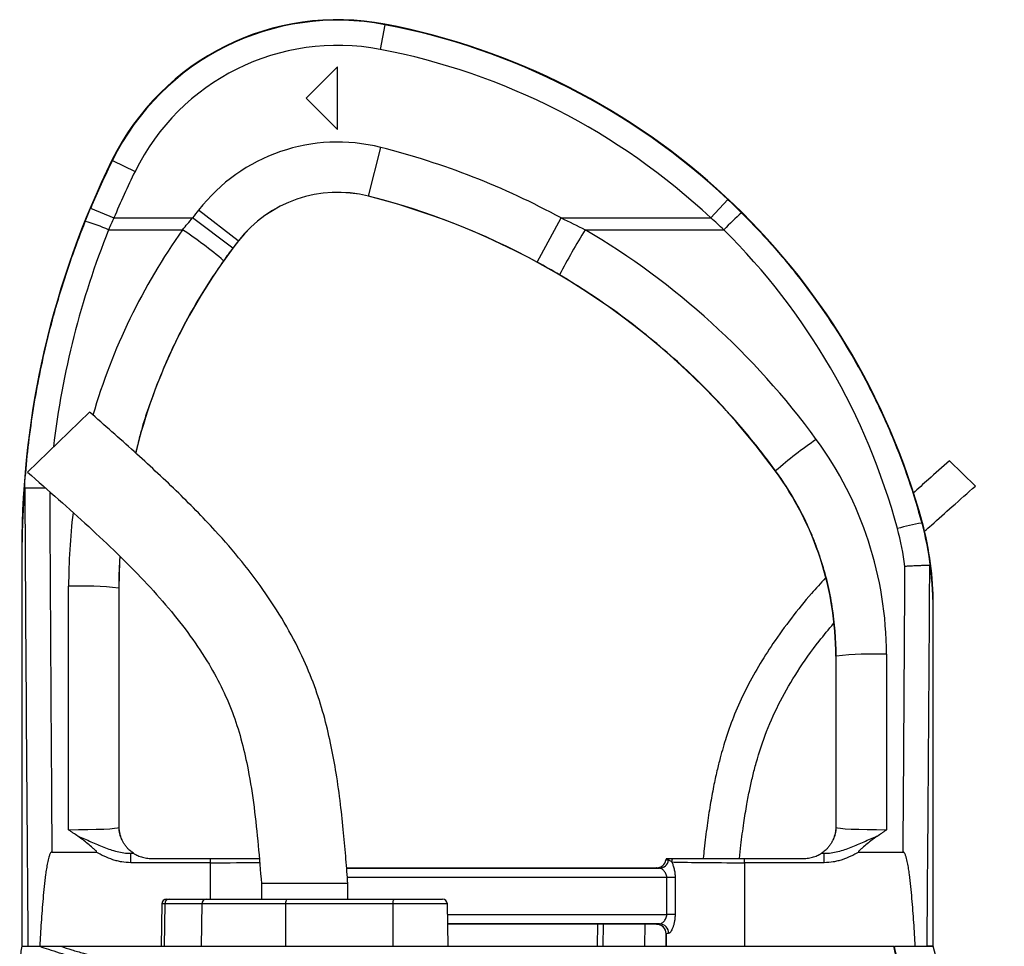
# Model space of a CAD drawing. Header units: millimetres. Extents: x 12 to 1902, y 13 to 2073.
# Tile 17 of 17: x 1296 to 1610, y 1778 to 2073. Entities that reach past the tile are written whole.
import ezdxf

# ---------------------------------------------------------------- set-up
doc = ezdxf.new("R2010")
doc.units = ezdxf.units.MM

msp = doc.modelspace()

# ---------------------------------------------------------------- linework, layer by layer
at = {"color": 7, "linetype": 'Continuous', "lineweight": 25}
for p, q in [((1412.52, 2071), (1411.01, 2063.14)), ((1412.52, 2071), (1412.55, 2071.16)), ((1397.49, 2057.59), (1387.49, 2047.59)), ((1397.49, 2037.59), (1397.49, 2057.59)), ((1387.49, 2047.59), (1397.49, 2037.59)), ((1407.29, 2016.4), (1411.21, 2031.91)), ((1325.84, 2027.8), (1325.69, 2027.87)), ((1325.84, 2027.8), (1333.02, 2024.27)), ((1407.29, 2016.4), (1407.29, 2016.37)), ((1521.67, 2015.3), (1516.2, 2009.47)), ((1318.91, 2012.56), (1326.29, 2009.47)), ((1365.89, 2002.17), (1353.27, 2011.99)), ((1326.29, 2009.47), (1351.33, 2009.47)), ((1364.12, 1999.85), (1351.33, 2009.47)), ((1460.93, 1995.42), (1468.58, 2009.47)), ((1468.58, 2009.47), (1516.2, 2009.47)), ((1324.63, 2005.72), (1348.15, 2005.72)), ((1476.24, 2005.72), (1520.38, 2005.72)), ((1365.89, 2002.17), (1365.92, 2002.15)), ((1318.56, 1947.68), (1298.81, 1928.54)), ((1600.43, 1924.1), (1592.17, 1932.11)), ((1536.85, 1928.95), (1536.79, 1928.9)), ((1583.31, 1912.35), (1583.54, 1912.41)), ((1297.05, 1904.39), (1296.99, 1904.39)), ((1296.99, 1904.39), (1296.99, 1777.59)), ((1297.05, 1904.39), (1297.05, 1777.59)), ((1311.84, 1814.72), (1311.89, 1892.23)), ((1327.88, 1891.63), (1327.83, 1815.43)), ((1327.88, 1891.63), (1327.99, 1891.63)), ((1327.99, 1815.59), (1327.99, 1891.63)), ((1586.93, 1777.59), (1586.93, 1886.36)), ((1586.93, 1886.36), (1586.99, 1886.36)), ((1586.99, 1777.59), (1586.99, 1886.36)), ((1572.11, 1870.58), (1572.15, 1814.72)), ((1556.11, 1869.98), (1555.99, 1869.98)), ((1555.99, 1869.98), (1555.99, 1815.59)), ((1556.15, 1815.43), (1556.11, 1869.98)), ((1327.83, 1815.43), (1327.99, 1815.59)), ((1555.99, 1815.59), (1556.15, 1815.43)), ((1306.58, 1807.59), (1320.68, 1807.59)), ((1563.3, 1807.59), (1577.4, 1807.59)), ((1331.69, 1804.21), (1331.69, 1807.21)), ((1331.69, 1807.21), (1332.54, 1807.21)), ((1337.99, 1805.59), (1356.99, 1805.59)), ((1356.99, 1804.21), (1356.99, 1805.59)), ((1501.96, 1805.08), (1501.95, 1805.09)), ((1526.99, 1804.21), (1526.99, 1805.59)), ((1526.99, 1805.59), (1545.99, 1805.59)), ((1551.44, 1807.21), (1552.29, 1807.21)), ((1552.29, 1804.21), (1552.29, 1807.21)), ((1356.99, 1804.21), (1331.69, 1804.21)), ((1400.35, 1802.59), (1498.99, 1802.59)), ((1400.36, 1802.47), (1499.91, 1802.47)), ((1499, 1802.58), (1498.99, 1802.59)), ((1526.99, 1804.21), (1526.99, 1777.59)), ((1552.29, 1804.21), (1526.99, 1804.21)), ((1504.85, 1799.47), (1502.19, 1799.47)), ((1502.19, 1787.71), (1502.19, 1799.47)), ((1504.85, 1799.47), (1504.85, 1787.71)), ((1373.24, 1797.59), (1373.24, 1792.59)), ((1386.99, 1797.59), (1373.24, 1797.59)), ((1400.74, 1797.59), (1386.99, 1797.59)), ((1400.74, 1792.59), (1400.74, 1797.59)), ((1343.08, 1792.59), (1343.88, 1792.59)), ((1343.88, 1792.59), (1355.73, 1792.59)), ((1355.73, 1792.59), (1381.21, 1792.59)), ((1381.21, 1792.59), (1415.33, 1792.59)), ((1415.33, 1792.59), (1430.9, 1792.59)), ((1341.58, 1791.12), (1341.35, 1777.59)), ((1342.48, 1791.12), (1342.25, 1777.59)), ((1354.32, 1791.12), (1342.48, 1791.12)), ((1354.32, 1791.12), (1354.1, 1777.59)), ((1380.95, 1791.12), (1354.32, 1791.12)), ((1380.95, 1791.12), (1380.91, 1777.59)), ((1415.07, 1791.12), (1380.95, 1791.12)), ((1415.07, 1791.12), (1415.03, 1777.59)), ((1432.63, 1777.59), (1432.4, 1791.12)), ((1504.85, 1787.71), (1502.19, 1787.71)), ((1499.91, 1784.71), (1432.51, 1784.71)), ((1498.99, 1784.59), (1432.51, 1784.59)), ((1480.13, 1784.59), (1480.01, 1777.59)), ((1498.99, 1784.59), (1499, 1784.6)), ((1502, 1781.6), (1501.99, 1781.59)), ((1501.99, 1781.59), (1501.99, 1777.59)), ((1502, 1777.59), (1502, 1781.6)), ((1431.06, 1777.59), (1465.2, 1777.59)), ((1574.7, 1777.59), (1578.02, 1777.59)), ((1586.93, 1777.59), (1585.03, 1777.59))]:
    msp.add_line(p, q, dxfattribs=at)
at = {"color": 8, "linetype": 'Continuous', "lineweight": 25}
for p, q in [((1356.99, 1792.59), (1356.99, 1804.21)), ((1502.19, 1799.47), (1400.59, 1799.47)), ((1342.48, 1791.12), (1341.58, 1791.12)), ((1432.4, 1791.12), (1415.07, 1791.12)), ((1432.46, 1787.71), (1502.19, 1787.71)), ((1481.93, 1784.59), (1481.83, 1777.59)), ((1495.25, 1784.59), (1495.14, 1777.59))]:
    msp.add_line(p, q, dxfattribs=at)
at = {"color": 7, "linetype": 'Continuous', "lineweight": 25, "flags": 128}
msp.add_lwpolyline([(1327.99, 1891.63), (1328.19, 1900.13), (1328.26, 1901.54)], dxfattribs=at)
at = {"color": 7, "linetype": 'Continuous', "lineweight": 25}
for centre, radius, start, end in [((1397.49, 1992.59), 80, 79.1487, 153.8314), ((1397.49, 1992.59), 79.83, 79.1487, 153.8314), ((1371.13, 1855.1), 219.83, 46.7808, 79.1487), ((1371.13, 1855.1), 220, 15.1004, 79.1487), ((1397.49, 1992.59), 71.83, 79.1487, 153.8314), ((1371.13, 1855.1), 211.83, 46.7808, 79.1487), ((1397.49, 1977.59), 56.03, 75.8226, 142.1188), ((1350.95, 1793.38), 246.03, 61.4382, 75.8226), ((1576.99, 1904.39), 280, 153.8314, 180), ((1576.99, 1904.39), 279.83, 153.8314, 157.26), ((1576.99, 1904.39), 271.83, 153.8314, 157.26), ((1397.49, 1977.59), 40.03, 75.8226, 142.1188), ((1397.49, 1977.59), 40, 75.8226, 142.1188), ((1350.95, 1793.38), 230.03, 61.4382, 75.8226), ((1350.95, 1793.38), 230, 36.1022, 75.8226), ((1507.99, 1891.63), 196.03, 142.1188, 143.0494), ((1300.99, 1951.68), 58.98, 66.3664, 74.0389), ((1575.76, 1953.32), 76.24, 130.7234, 136.5796), ((1270.12, 1888.94), 140.46, 49.5731, 56.2473), ((1669.86, 1886.44), 227.41, 148.3653, 152.5275), ((1507.99, 1891.63), 180, 142.1188, 166.196), ((1507.99, 1891.63), 180.03, 142.1188, 143.0494), ((1630.08, 1822.1), 141.8, 124.4926, 131.1059), ((1455.99, 1869.98), 100, 0, 36.1022), ((1592.26, 1856), 57.05, 99.0246, 106.9906), ((1486.99, 1886.36), 100, 0, 15.1004), ((1315.72, 1780.7), 111.59, 83.7403, 91.9669), ((1568.28, 1759.05), 111.59, 88.0331, 96.2597), ((1335.83, 1815.44), 8, 180.0185, 209.2367), ((1548.15, 1815.44), 8, 330.7633, 359.9815), ((1337.99, 1815.59), 10, 236.7459, 236.9813), ((1499, 1805.58), 3, 270.0208, 350.3981), ((1499.86, 1805.42), 2.95, 271.0661, 351.5048), ((1504.91, 1804.58), 3, 160.3706, 170.3989), ((1505.82, 1804.48), 3.09, 158.9618, 170.7197), ((1506.97, 1804.43), 3.21, 158.8088, 179.6879), ((1545.99, 1815.59), 10, 303.0187, 303.2541), ((1343.08, 1791.09), 1.5, 90, 179), ((1343.93, 1791.14), 1.46, 91.7955, 180.7675), ((1355.78, 1791.14), 1.46, 91.7955, 180.7675), ((1383.26, 1791.47), 2.33, 151.2671, 188.6909), ((1417.37, 1791.47), 2.33, 151.2671, 188.6909), ((1430.9, 1791.09), 1.5, 1, 90), ((1499, 1781.6), 3, 0.0204, 89.9796), ((1499.85, 1781.75), 2.97, 359.3636, 88.7389)]:
    msp.add_arc(centre, radius, start, end, dxfattribs=at)
at = {"color": 8, "linetype": 'Continuous', "lineweight": 25}
for centre, major_axis, ratio, start_param, end_param in [((1576.99, 1904.87), (0, 271.77), 1, 1.190603, 1.453946), ((1507.99, 1892.1), (0, 196.1), 1, 0.952826, 1.288955), ((1396.99, 2261.07), (0, 2453.33), 0.0375, 1.709318, 1.756709), ((1507.99, 1892.1), (0, 196.1), 1, 1.450859, 1.570142), ((1356.99, 1804.59), (25, 0), 0.01536, 4.712389, 5.393195)]:
    msp.add_ellipse(centre, major_axis=major_axis, ratio=ratio, start_param=start_param, end_param=end_param, dxfattribs=at)
at = {"color": 7, "linetype": 'Continuous', "lineweight": 25}
for centre, major_axis, ratio, start_param, end_param in [((1350.95, 1793.82), (0, 246.17), 1, 5.34302, 5.749224), ((1371.13, 1855.53), (0, 211.73), 1, 4.975308, 5.500913), ((1455.99, 1870.5), (0, 116.12), 1, 4.713044, 5.34302), ((1396.99, 2260.78), (0, 2453.33), 0.040761, 1.708707, 1.769042), ((1486.99, 1886.72), (0, 91.75), 1, 4.84151, 4.975308), ((1486.99, 2261.07), (0, 2453.33), 0.0375, 4.526476, 4.56407), ((1486.99, 2260.78), (0, 2453.33), 0.040761, 4.514143, 4.564285), ((1311.84, 1815.44), (16, 0.01), 0.044955, 4.71232, 6.265675), ((1335.99, 1815.59), (-5.66, -5.66), 0.999695, 5.497939, 5.499231), ((1547.99, 1815.59), (-5.66, 5.66), 0.999695, 3.925547, 3.926839), ((1572.14, 1815.44), (16, -0.01), 0.044955, 3.159102, 4.712458), ((1311.84, 1807.44), (24, 0), 0.017479, 5.686787, 5.750168), ((1498.99, 1805.59), (2.12, -2.12), 0.999695, 5.497939, 6.901159), ((1504.91, 1804.59), (2.12, -2.12), 0.999695, 3.587199, 3.759566), ((1526.99, 1804.59), (25, 0), 0.01536, 3.520069, 4.712389), ((1572.14, 1807.44), (24, 0), 0.017479, 3.67461, 3.737991), ((1526.99, 1802.59), (28, 0), 0.017455, 3.159046, 3.398137), ((1498.99, 1781.59), (-2.12, -2.12), 0.999695, 2.356347, 3.926839), ((1526.99, 1784.59), (28, 0), 0.017455, 2.885048, 3.124139), ((1526.99, 1781.59), (25, 0), 0.01955, 2.885048, 3.124139)]:
    msp.add_ellipse(centre, major_axis=major_axis, ratio=ratio, start_param=start_param, end_param=end_param, dxfattribs=at)
for points in [[(1521.67, 2015.3), (1523.14, 2013.92), (1524.59, 2012.52), (1526.02, 2011.1)], [(1317.2, 2008.39), (1317.76, 2009.78), (1318.33, 2011.17), (1318.91, 2012.56)], [(1326.29, 2009.47), (1325.72, 2008.22), (1325.17, 2006.97), (1324.63, 2005.72)], [(1348.15, 2005.72), (1349.2, 2006.98), (1350.26, 2008.23), (1351.33, 2009.47)], [(1468.58, 2009.47), (1471.16, 2008.26), (1473.71, 2007.01), (1476.24, 2005.72)], [(1520.38, 2005.72), (1519, 2006.99), (1517.61, 2008.24), (1516.2, 2009.47)], [(1364.12, 1999.85), (1363.13, 1998.53), (1362.15, 1997.2), (1361.2, 1995.86)], [(1468.09, 1991.35), (1465.73, 1992.75), (1463.35, 1994.1), (1460.93, 1995.42)], [(1583.31, 1912.35), (1584.56, 1907.72), (1585.47, 1903.02), (1586.04, 1898.26)], [(1502.77, 1804.98), (1502.26, 1805.01), (1501.99, 1805.05), (1501.96, 1805.08)], [(1502.09, 1805.59), (1502.14, 1805.59), (1502.42, 1805.59), (1502.94, 1805.59)], [(1296.99, 1777.59), (1296.99, 1777.59), (1297.66, 1777.59), (1298.97, 1777.59)], [(1298.98, 1777.59), (1298.98, 1777.59), (1298.97, 1777.59), (1298.97, 1777.59)], [(1390.82, 1777.59), (1392.21, 1777.59), (1395.13, 1777.59), (1399.91, 1777.59), (1405.06, 1777.59), (1410.45, 1777.59), (1415.92, 1777.59), (1421.28, 1777.59), (1426.38, 1777.59), (1429.54, 1777.59), (1431.06, 1777.59)]]:
    msp.add_open_spline(points, degree=3, dxfattribs=at)
for points, knots in [([(1297.82, 1922.75), (1298.06, 1926.43), (1298.37, 1930.1), (1299.14, 1937.43), (1299.6, 1941.09), (1301.18, 1952.01), (1302.52, 1959.22), (1305.75, 1973.5), (1307.65, 1980.58), (1310.92, 1991.09), (1312.08, 1994.58), (1314.54, 2001.52), (1315.84, 2004.97), (1317.2, 2008.39)], [0, 0, 0, 0, 0.125, 0.125, 0.25, 0.25, 0.5, 0.5, 0.75, 0.75, 0.875, 0.875, 1, 1, 1, 1]), ([(1526.02, 2011.1), (1529.45, 2007.69), (1532.76, 2004.17), (1537.56, 1998.73), (1539.13, 1996.89), (1542.19, 1993.17), (1543.69, 1991.29), (1551.02, 1981.78), (1556.35, 1973.84), (1563.56, 1961.42), (1565.84, 1957.2), (1569.04, 1950.73), (1570.08, 1948.56), (1572.08, 1944.16), (1573.05, 1941.95), (1577.69, 1930.81), (1580.8, 1921.68), (1583.31, 1912.35)], [0, 0, 0, 0, 0.125, 0.125, 0.1875, 0.1875, 0.25, 0.25, 0.5, 0.5, 0.625, 0.625, 0.6875, 0.6875, 0.75, 0.75, 1, 1, 1, 1]), ([(1536.85, 1928.95), (1532.23, 1935.27), (1527.32, 1941.33), (1520.79, 1948.59), (1519.46, 1950.02), (1516.77, 1952.86), (1515.41, 1954.27), (1511.28, 1958.42), (1508.46, 1961.11), (1499.82, 1968.94), (1493.81, 1973.86), (1481.32, 1983.07), (1474.83, 1987.37), (1468.09, 1991.35)], [0, 0, 0, 0, 0.25, 0.25, 0.3125, 0.3125, 0.375, 0.375, 0.5, 0.5, 0.75, 0.75, 1, 1, 1, 1]), ([(1400.74, 1797.59), (1400.54, 1800.16), (1400.13, 1805.52), (1399.41, 1813.93), (1398.43, 1823.09), (1397.15, 1832.27), (1395.5, 1841.39), (1393.42, 1850.28), (1390.61, 1859.5), (1386.66, 1869.32), (1381.35, 1879.56), (1374.71, 1890.03), (1367.06, 1900.22), (1357.57, 1911.19), (1346.08, 1922.83), (1332.63, 1935.3), (1323.3, 1943.5), (1318.56, 1947.68)], [0, 0, 0, 0, 0.043406, 0.090631, 0.142151, 0.198664, 0.246894, 0.298241, 0.3524, 0.409137, 0.476507, 0.546402, 0.617933, 0.690926, 0.790712, 0.893453, 1, 1, 1, 1]), ([(1592.17, 1932.11), (1589.92, 1930.14), (1586.05, 1926.73), (1582.2, 1923.3), (1580.58, 1921.86)], [0, 0, 0, 0, 0.579699, 1, 1, 1, 1]), ([(1298.81, 1928.54), (1302.11, 1925.64), (1308.65, 1919.91), (1318.23, 1911.31), (1327.35, 1902.73), (1335.88, 1894.11), (1343.68, 1885.4), (1350.64, 1876.57), (1356.41, 1867.91), (1361.01, 1859.42), (1364.51, 1851.09), (1367.14, 1842.54), (1369.32, 1832.79), (1370.99, 1821.82), (1372.25, 1809.73), (1372.91, 1801.63), (1373.24, 1797.59)], [0, 0, 0, 0, 0.084022, 0.1662, 0.246111, 0.323427, 0.397904, 0.469469, 0.538288, 0.596654, 0.653835, 0.710577, 0.767575, 0.844652, 0.922573, 1, 1, 1, 1]), ([(1556.11, 1869.98), (1556.11, 1875.28), (1555.69, 1880.51), (1554.04, 1890.84), (1552.81, 1895.94), (1550.76, 1902.22), (1550.32, 1903.48), (1549.41, 1905.95), (1548.92, 1907.18), (1547.41, 1910.81), (1546.31, 1913.19), (1542.72, 1920.19), (1539.97, 1924.66), (1536.85, 1928.95)], [0, 0, 0, 0, 0.25, 0.25, 0.5, 0.5, 0.5625, 0.5625, 0.625, 0.625, 0.75, 0.75, 1, 1, 1, 1]), ([(1297.94, 1923.51), (1297.93, 1923.5), (1297.91, 1923.47), (1297.89, 1923.38), (1297.88, 1923.31), (1297.85, 1923.1), (1297.83, 1922.93), (1297.82, 1922.75)], [0, 0, 0, 0, 0.25, 0.25, 0.5, 0.5, 1, 1, 1, 1]), ([(1297.94, 1923.51), (1298.15, 1923.53), (1298.57, 1923.58), (1300.27, 1923.61), (1302.31, 1923.6), (1303.83, 1923.57), (1304.47, 1923.55)], [0, 0, 0, 0, 0.268487, 0.53697, 0.805557, 1, 1, 1, 1]), ([(1584.22, 1909.71), (1584.95, 1910.38), (1587.86, 1913.03), (1593.27, 1917.82), (1597.96, 1921.93), (1600.43, 1924.1)], [0, 0, 0, 0, 0.1372663, 0.5451119, 1, 1, 1, 1]), ([(1297.82, 1922.75), (1297.7, 1921.26), (1297.6, 1919.78), (1297.42, 1916.79), (1297.35, 1915.3), (1297.25, 1913.05), (1297.22, 1912.3), (1297.17, 1910.79), (1297.14, 1910.03), (1297.11, 1908.87), (1297.1, 1908.49), (1297.09, 1907.71), (1297.08, 1907.31), (1297.07, 1906.51), (1297.06, 1906.1), (1297.05, 1905.25), (1297.05, 1904.83), (1297.05, 1904.39)], [0, 0, 0, 0, 0.25, 0.25, 0.5, 0.5, 0.625, 0.625, 0.75, 0.75, 0.8125, 0.8125, 0.875, 0.875, 0.9375, 0.9375, 1, 1, 1, 1]), ([(1585.9, 1898.75), (1585.82, 1898.77), (1585.71, 1898.78), (1585.49, 1898.79), (1585.4, 1898.79), (1585.21, 1898.8), (1585.1, 1898.8), (1584.76, 1898.8), (1584.49, 1898.8), (1584.05, 1898.79), (1583.89, 1898.79), (1583.56, 1898.78), (1583.38, 1898.78), (1582.84, 1898.77), (1582.46, 1898.75), (1581.85, 1898.73), (1581.64, 1898.72), (1581.21, 1898.7), (1580.99, 1898.69), (1580.32, 1898.66), (1579.87, 1898.64), (1579.17, 1898.6), (1578.93, 1898.59), (1578.46, 1898.56), (1578.22, 1898.55), (1577.98, 1898.53)], [0, 0, 0, 0, 0.125, 0.125, 0.1875, 0.1875, 0.25, 0.25, 0.375, 0.375, 0.4375, 0.4375, 0.5, 0.5, 0.625, 0.625, 0.6875, 0.6875, 0.75, 0.75, 0.875, 0.875, 0.9375, 0.9375, 1, 1, 1, 1]), ([(1586.04, 1898.26), (1586.02, 1898.39), (1586, 1898.51), (1585.96, 1898.65), (1585.95, 1898.68), (1585.92, 1898.73), (1585.91, 1898.75), (1585.9, 1898.75)], [0, 0, 0, 0, 0.5, 0.5, 0.75, 0.75, 1, 1, 1, 1]), ([(1586.93, 1886.36), (1586.93, 1886.53), (1586.93, 1886.69), (1586.93, 1887.01), (1586.92, 1887.17), (1586.92, 1887.62), (1586.91, 1887.89), (1586.89, 1888.43), (1586.88, 1888.69), (1586.86, 1889.2), (1586.85, 1889.45), (1586.81, 1890.19), (1586.79, 1890.68), (1586.72, 1891.64), (1586.69, 1892.12), (1586.58, 1893.55), (1586.49, 1894.5), (1586.28, 1896.38), (1586.17, 1897.32), (1586.04, 1898.26)], [0, 0, 0, 0, 0.03125, 0.03125, 0.0625, 0.0625, 0.125, 0.125, 0.1875, 0.1875, 0.25, 0.25, 0.375, 0.375, 0.5, 0.5, 0.75, 0.75, 1, 1, 1, 1]), ([(1552.73, 1894.86), (1551.21, 1893.21), (1547.43, 1889.09), (1541.8, 1882.14), (1536.17, 1874.41), (1531.3, 1866.73), (1527.21, 1859.23), (1523.77, 1851.69), (1521.54, 1845.54), (1520.11, 1840.87), (1519.12, 1837.33), (1518.09, 1833.19), (1517.02, 1828.2), (1515.96, 1822.38), (1514.97, 1815.78), (1514.25, 1810.11), (1513.91, 1806.62), (1513.81, 1805.59)], [0, 0, 0, 0, 0.067676, 0.168388, 0.269436, 0.355883, 0.442299, 0.526532, 0.605533, 0.639233, 0.673746, 0.716351, 0.767697, 0.827596, 0.894411, 0.968884, 1, 1, 1, 1]), ([(1525.36, 1805.59), (1525.5, 1806.98), (1525.88, 1810.77), (1526.65, 1816.53), (1527.6, 1822.46), (1528.55, 1827.41), (1529.54, 1831.81), (1531.15, 1838.03), (1533.8, 1846.14), (1538.23, 1855.82), (1543.88, 1865.41), (1549.6, 1873.59), (1553.73, 1878.48), (1555.28, 1880.31)], [0, 0, 0, 0, 0.0510316, 0.1393244, 0.2124445, 0.2707627, 0.3237588, 0.377445, 0.505552, 0.6354966, 0.7659362, 0.9123011, 1, 1, 1, 1]), ([(1314.88, 1812.62), (1314.37, 1812.96), (1313.86, 1813.31), (1313.1, 1813.84), (1312.84, 1814.01), (1312.34, 1814.37), (1312.09, 1814.54), (1311.84, 1814.72)], [0, 0, 0, 0, 0.5, 0.5, 0.75, 0.75, 1, 1, 1, 1]), ([(1328.85, 1811.53), (1328.77, 1811.72), (1328.68, 1811.93), (1328.52, 1812.38), (1328.44, 1812.63), (1328.32, 1813.04), (1328.28, 1813.19), (1328.21, 1813.51), (1328.17, 1813.68), (1328.11, 1814.07), (1328.07, 1814.28), (1328.03, 1814.68), (1328.02, 1814.82), (1328, 1815.08), (1328, 1815.17), (1327.99, 1815.37), (1327.99, 1815.47), (1327.99, 1815.58)], [0, 0, 0, 0, 0.25, 0.25, 0.5, 0.5, 0.625, 0.625, 0.75, 0.75, 0.875, 0.875, 0.9375, 0.9375, 0.96875, 0.96875, 1, 1, 1, 1]), ([(1555.99, 1815.58), (1555.99, 1815.47), (1555.99, 1815.37), (1555.98, 1815.17), (1555.98, 1815.08), (1555.96, 1814.83), (1555.95, 1814.68), (1555.92, 1814.42), (1555.91, 1814.3), (1555.88, 1814.08), (1555.86, 1813.98), (1555.81, 1813.69), (1555.77, 1813.52), (1555.7, 1813.2), (1555.66, 1813.05), (1555.55, 1812.63), (1555.46, 1812.38), (1555.3, 1811.93), (1555.21, 1811.72), (1555.13, 1811.53)], [0, 0, 0, 0, 0.03125, 0.03125, 0.0625, 0.0625, 0.125, 0.125, 0.1875, 0.1875, 0.25, 0.25, 0.375, 0.375, 0.5, 0.5, 0.75, 0.75, 1, 1, 1, 1]), ([(1569.1, 1812.62), (1569.61, 1812.96), (1570.12, 1813.31), (1570.88, 1813.84), (1571.14, 1814.01), (1571.64, 1814.37), (1571.9, 1814.54), (1572.15, 1814.72)], [0, 0, 0, 0, 0.5, 0.5, 0.75, 0.75, 1, 1, 1, 1]), ([(1320.68, 1807.59), (1320.7, 1807.59), (1320.72, 1807.59), (1320.76, 1807.6), (1320.78, 1807.61), (1320.81, 1807.64), (1320.81, 1807.67), (1320.8, 1807.71), (1320.79, 1807.73), (1320.75, 1807.82), (1320.69, 1807.88), (1320.52, 1808.06), (1320.4, 1808.18), (1320.04, 1808.51), (1319.78, 1808.72), (1319.03, 1809.36), (1318.52, 1809.78), (1317.5, 1810.62), (1316.99, 1811.03), (1315.96, 1811.85), (1315.43, 1812.26), (1314.88, 1812.62)], [0, 0, 0, 0, 0.007813, 0.007813, 0.015625, 0.015625, 0.023438, 0.023438, 0.03125, 0.03125, 0.0625, 0.0625, 0.125, 0.125, 0.25, 0.25, 0.5, 0.5, 0.75, 0.75, 1, 1, 1, 1]), ([(1314.88, 1812.62), (1315.59, 1812.37), (1316.28, 1812.08), (1317.65, 1811.49), (1318.33, 1811.19), (1320.37, 1810.28), (1321.72, 1809.68), (1323.78, 1808.87), (1324.47, 1808.62), (1325.87, 1808.16), (1326.58, 1807.95), (1328.74, 1807.42), (1330.2, 1807.2), (1331.69, 1807.21)], [0, 0, 0, 0, 0.125, 0.125, 0.25, 0.25, 0.5, 0.5, 0.625, 0.625, 0.75, 0.75, 1, 1, 1, 1]), ([(1332.51, 1807.23), (1332.48, 1807.25), (1332.34, 1807.33), (1331.98, 1807.6), (1331.83, 1807.71), (1331.49, 1807.99), (1331.3, 1808.16), (1330.89, 1808.55), (1330.67, 1808.77), (1330.23, 1809.28), (1330.01, 1809.56), (1329.59, 1810.15), (1329.39, 1810.47), (1329.14, 1810.93), (1329.06, 1811.09), (1328.93, 1811.35), (1328.88, 1811.46), (1328.85, 1811.53)], [0, 0, 0, 0, 0.25, 0.25, 0.375, 0.375, 0.5, 0.5, 0.625, 0.625, 0.75, 0.75, 0.875, 0.875, 0.9375, 0.9375, 1, 1, 1, 1]), ([(1555.13, 1811.53), (1555.1, 1811.46), (1555.05, 1811.35), (1554.92, 1811.09), (1554.84, 1810.94), (1554.59, 1810.48), (1554.4, 1810.16), (1553.98, 1809.57), (1553.76, 1809.29), (1553.32, 1808.78), (1553.1, 1808.55), (1552.48, 1807.96), (1552.13, 1807.69), (1551.76, 1807.42), (1551.67, 1807.36), (1551.53, 1807.27), (1551.49, 1807.24), (1551.47, 1807.23)], [0, 0, 0, 0, 0.0625, 0.0625, 0.125, 0.125, 0.25, 0.25, 0.375, 0.375, 0.5, 0.5, 0.75, 0.75, 0.875, 0.875, 1, 1, 1, 1]), ([(1552.29, 1807.21), (1553.78, 1807.2), (1555.24, 1807.42), (1557.4, 1807.95), (1558.11, 1808.16), (1559.51, 1808.62), (1560.2, 1808.87), (1562.26, 1809.68), (1563.62, 1810.28), (1565.65, 1811.19), (1566.33, 1811.49), (1567.7, 1812.08), (1568.39, 1812.37), (1569.1, 1812.62)], [0, 0, 0, 0, 0.25, 0.25, 0.375, 0.375, 0.5, 0.5, 0.75, 0.75, 0.875, 0.875, 1, 1, 1, 1]), ([(1569.1, 1812.62), (1568.55, 1812.25), (1568.02, 1811.85), (1566.99, 1811.03), (1566.48, 1810.62), (1565.46, 1809.78), (1564.95, 1809.36), (1564.2, 1808.72), (1563.94, 1808.51), (1563.58, 1808.18), (1563.46, 1808.06), (1563.29, 1807.88), (1563.23, 1807.82), (1563.19, 1807.73), (1563.18, 1807.71), (1563.17, 1807.66), (1563.17, 1807.64), (1563.2, 1807.61), (1563.22, 1807.6), (1563.26, 1807.59), (1563.28, 1807.59), (1563.3, 1807.59)], [0, 0, 0, 0, 0.25, 0.25, 0.5, 0.5, 0.75, 0.75, 0.875, 0.875, 0.9375, 0.9375, 0.96875, 0.96875, 0.976563, 0.976563, 0.984375, 0.984375, 0.992188, 0.992188, 1, 1, 1, 1]), ([(1306.58, 1807.59), (1306.49, 1807.59), (1306.42, 1807.56), (1306.29, 1807.46), (1306.23, 1807.4), (1306.09, 1807.21), (1306.01, 1807.06), (1305.81, 1806.63), (1305.71, 1806.33), (1305.43, 1805.41), (1305.3, 1804.79), (1305.05, 1803.54), (1304.94, 1802.92), (1304.74, 1801.66), (1304.65, 1801.03), (1304.4, 1799.14), (1304.25, 1797.87), (1303.99, 1795.34), (1303.87, 1794.08), (1303.53, 1790.28), (1303.34, 1787.74), (1303, 1782.67), (1302.85, 1780.13), (1302.7, 1777.59)], [0, 0, 0, 0, 0.007813, 0.007813, 0.015625, 0.015625, 0.03125, 0.03125, 0.0625, 0.0625, 0.125, 0.125, 0.1875, 0.1875, 0.25, 0.25, 0.375, 0.375, 0.5, 0.5, 0.75, 0.75, 1, 1, 1, 1]), ([(1331.69, 1804.21), (1330.71, 1804.21), (1329.75, 1804.3), (1328.32, 1804.54), (1327.84, 1804.64), (1326.9, 1804.88), (1326.43, 1805.01), (1324.11, 1805.77), (1322.36, 1806.61), (1320.68, 1807.59)], [0, 0, 0, 0, 0.25, 0.25, 0.375, 0.375, 0.5, 0.5, 1, 1, 1, 1]), ([(1563.3, 1807.59), (1561.62, 1806.61), (1559.87, 1805.77), (1557.55, 1805.01), (1557.08, 1804.88), (1556.14, 1804.64), (1555.66, 1804.54), (1554.23, 1804.3), (1553.27, 1804.21), (1552.29, 1804.21)], [0, 0, 0, 0, 0.5, 0.5, 0.625, 0.625, 0.75, 0.75, 1, 1, 1, 1]), ([(1581.28, 1777.59), (1581.14, 1780.13), (1580.98, 1782.67), (1580.64, 1787.75), (1580.45, 1790.29), (1580.11, 1794.09), (1579.99, 1795.35), (1579.73, 1797.88), (1579.58, 1799.15), (1579.33, 1801.04), (1579.24, 1801.67), (1579.04, 1802.93), (1578.93, 1803.55), (1578.68, 1804.8), (1578.54, 1805.42), (1578.27, 1806.34), (1578.17, 1806.64), (1577.96, 1807.07), (1577.89, 1807.21), (1577.74, 1807.4), (1577.69, 1807.46), (1577.56, 1807.56), (1577.49, 1807.59), (1577.4, 1807.59)], [0, 0, 0, 0, 0.25, 0.25, 0.5, 0.5, 0.625, 0.625, 0.75, 0.75, 0.8125, 0.8125, 0.875, 0.875, 0.9375, 0.9375, 0.96875, 0.96875, 0.984375, 0.984375, 0.992187, 0.992187, 1, 1, 1, 1]), ([(1332.54, 1807.21), (1332.55, 1807.2), (1332.57, 1807.19), (1332.63, 1807.15), (1332.68, 1807.11), (1332.87, 1807), (1333.04, 1806.9), (1333.44, 1806.69), (1333.66, 1806.57), (1334.14, 1806.36), (1334.39, 1806.26), (1334.91, 1806.07), (1335.18, 1805.99), (1335.72, 1805.85), (1336, 1805.79), (1336.84, 1805.64), (1337.41, 1805.59), (1337.99, 1805.59)], [0, 0, 0, 0, 0.0625, 0.0625, 0.125, 0.125, 0.25, 0.25, 0.375, 0.375, 0.5, 0.5, 0.625, 0.625, 0.75, 0.75, 1, 1, 1, 1]), ([(1356.99, 1805.59), (1358, 1805.59), (1360.02, 1805.59), (1363.38, 1805.59), (1366.98, 1805.59), (1370.22, 1805.59), (1371.93, 1805.59), (1372.56, 1805.59)], [0, 0, 0, 0, 0.179408, 0.358817, 0.606861, 0.854903, 1, 1, 1, 1]), ([(1503.76, 1804.45), (1503.58, 1804.6), (1503.4, 1804.73), (1503.06, 1804.91), (1502.9, 1804.97), (1502.77, 1804.98)], [0, 0, 0, 0, 0.5, 0.5, 1, 1, 1, 1]), ([(1502.94, 1805.59), (1503.07, 1805.59), (1503.23, 1805.59), (1503.59, 1805.59), (1503.79, 1805.59), (1503.98, 1805.59)], [0, 0, 0, 0, 0.5, 0.5, 1, 1, 1, 1]), ([(1503.76, 1804.45), (1503.84, 1804.31), (1503.91, 1804.16), (1504.05, 1803.83), (1504.12, 1803.66), (1504.32, 1803.11), (1504.44, 1802.7), (1504.59, 1802.06), (1504.63, 1801.84), (1504.71, 1801.38), (1504.74, 1801.15), (1504.82, 1800.44), (1504.85, 1799.96), (1504.85, 1799.47)], [0, 0, 0, 0, 0.125, 0.125, 0.25, 0.25, 0.5, 0.5, 0.625, 0.625, 0.75, 0.75, 1, 1, 1, 1]), ([(1503.98, 1805.59), (1504.44, 1805.59), (1504.99, 1805.59), (1505.93, 1805.59), (1506.26, 1805.59), (1506.96, 1805.59), (1507.34, 1805.59), (1508.5, 1805.59), (1509.34, 1805.59), (1510.69, 1805.59), (1511.15, 1805.59), (1512.11, 1805.59), (1512.61, 1805.59), (1514.15, 1805.59), (1515.21, 1805.59), (1517.41, 1805.59), (1518.55, 1805.59), (1520.32, 1805.59), (1520.91, 1805.59), (1522.11, 1805.59), (1522.72, 1805.59), (1524.53, 1805.59), (1525.76, 1805.59), (1526.99, 1805.59)], [0, 0, 0, 0, 0.125, 0.125, 0.1875, 0.1875, 0.25, 0.25, 0.375, 0.375, 0.4375, 0.4375, 0.5, 0.5, 0.625, 0.625, 0.75, 0.75, 0.8125, 0.8125, 0.875, 0.875, 1, 1, 1, 1]), ([(1545.99, 1805.59), (1546.57, 1805.59), (1547.13, 1805.64), (1547.97, 1805.79), (1548.25, 1805.85), (1548.79, 1805.99), (1549.07, 1806.07), (1549.59, 1806.26), (1549.84, 1806.36), (1550.32, 1806.57), (1550.54, 1806.68), (1550.84, 1806.84), (1550.93, 1806.9), (1551.1, 1806.99), (1551.17, 1807.04), (1551.3, 1807.11), (1551.34, 1807.15), (1551.41, 1807.19), (1551.44, 1807.2), (1551.44, 1807.21)], [0, 0, 0, 0, 0.25, 0.25, 0.375, 0.375, 0.5, 0.5, 0.625, 0.625, 0.75, 0.75, 0.8125, 0.8125, 0.875, 0.875, 0.9375, 0.9375, 1, 1, 1, 1]), ([(1502.19, 1799.47), (1502.19, 1799.69), (1502.17, 1799.91), (1502.07, 1800.32), (1502, 1800.53), (1501.84, 1800.89), (1501.74, 1801.06), (1501.53, 1801.38), (1501.42, 1801.52), (1501.19, 1801.77), (1501.07, 1801.89), (1500.82, 1802.08), (1500.7, 1802.17), (1500.47, 1802.31), (1500.35, 1802.37), (1500.12, 1802.44), (1500.01, 1802.47), (1499.91, 1802.47)], [0, 0, 0, 0, 0.125, 0.125, 0.25, 0.25, 0.375, 0.375, 0.5, 0.5, 0.625, 0.625, 0.75, 0.75, 0.875, 0.875, 1, 1, 1, 1]), ([(1499.91, 1784.71), (1500.01, 1784.72), (1500.12, 1784.74), (1500.35, 1784.82), (1500.46, 1784.87), (1500.7, 1785.01), (1500.82, 1785.1), (1501.06, 1785.3), (1501.18, 1785.41), (1501.42, 1785.66), (1501.53, 1785.8), (1501.74, 1786.11), (1501.84, 1786.29), (1502, 1786.65), (1502.07, 1786.85), (1502.17, 1787.27), (1502.19, 1787.49), (1502.19, 1787.71)], [0, 0, 0, 0, 0.125, 0.125, 0.25, 0.25, 0.375, 0.375, 0.5, 0.5, 0.625, 0.625, 0.75, 0.75, 0.875, 0.875, 1, 1, 1, 1]), ([(1504.85, 1787.71), (1504.85, 1787.33), (1504.83, 1786.95), (1504.77, 1786.2), (1504.72, 1785.84), (1504.59, 1785.14), (1504.52, 1784.8), (1504.34, 1784.16), (1504.24, 1783.86), (1504.03, 1783.3), (1503.92, 1783.05), (1503.69, 1782.6), (1503.58, 1782.4), (1503.4, 1782.16), (1503.35, 1782.08), (1503.23, 1781.96), (1503.18, 1781.9), (1503.01, 1781.77), (1502.91, 1781.72), (1502.81, 1781.72)], [0, 0, 0, 0, 0.125, 0.125, 0.25, 0.25, 0.375, 0.375, 0.5, 0.5, 0.625, 0.625, 0.75, 0.75, 0.8125, 0.8125, 0.875, 0.875, 1, 1, 1, 1]), ([(1296.99, 1777.59), (1296.88, 1776.89), (1296.66, 1775.5), (1296.44, 1774.1), (1296.33, 1773.4)], [0, 0, 0, 0, 0.50001, 1, 1, 1, 1]), ([(1298.98, 1777.59), (1299.38, 1777.59), (1299.89, 1777.59), (1300.81, 1777.59), (1301.14, 1777.59), (1301.87, 1777.59), (1302.26, 1777.59), (1302.69, 1777.59)], [0, 0, 0, 0, 0.5, 0.5, 0.75, 0.75, 1, 1, 1, 1]), ([(1302.69, 1777.59), (1303.54, 1777.29), (1304.49, 1776.97), (1306.57, 1776.29), (1307.7, 1775.93), (1310.15, 1775.18), (1311.46, 1774.79), (1314.27, 1773.98), (1315.76, 1773.55), (1318.15, 1772.87), (1318.97, 1772.64), (1320.64, 1772.16), (1321.51, 1771.92), (1324.15, 1771.18), (1326, 1770.66), (1331.76, 1769.06), (1335.87, 1767.92), (1344.64, 1765.49), (1349.3, 1764.21), (1355.47, 1762.51), (1356.71, 1762.16), (1359.25, 1761.46), (1360.53, 1761.11), (1364.41, 1760.04), (1367.04, 1759.31), (1372.39, 1757.84), (1375.12, 1757.08), (1380.66, 1755.55), (1383.48, 1754.77), (1389.18, 1753.2), (1392.06, 1752.4), (1396.43, 1751.19), (1397.89, 1750.79), (1400.83, 1749.98), (1402.31, 1749.57), (1403.8, 1749.16)], [0, 0, 0, 0, 0.0625, 0.0625, 0.125, 0.125, 0.1875, 0.1875, 0.25, 0.25, 0.28125, 0.28125, 0.3125, 0.3125, 0.375, 0.375, 0.5, 0.5, 0.625, 0.625, 0.65625, 0.65625, 0.6875, 0.6875, 0.75, 0.75, 0.8125, 0.8125, 0.875, 0.875, 0.9375, 0.9375, 0.96875, 0.96875, 1, 1, 1, 1]), ([(1302.69, 1777.59), (1303.75, 1777.59), (1304.84, 1777.59), (1307.11, 1777.59), (1308.29, 1777.59), (1309.5, 1777.59)], [0, 0, 0, 0, 0.5, 0.5, 1, 1, 1, 1]), ([(1309.5, 1777.59), (1310.57, 1777.22), (1311.7, 1776.85), (1314.08, 1776.11), (1315.34, 1775.74), (1319.3, 1774.59), (1322.2, 1773.79), (1326.14, 1772.7), (1326.95, 1772.48), (1328.59, 1772.03), (1329.43, 1771.81), (1331.98, 1771.11), (1333.74, 1770.63), (1339.16, 1769.16), (1342.98, 1768.13), (1349.02, 1766.5), (1351.09, 1765.95), (1354.27, 1765.09), (1355.34, 1764.8), (1357.51, 1764.22), (1358.6, 1763.93), (1364.09, 1762.45), (1368.61, 1761.23), (1377.93, 1758.73), (1382.71, 1757.45), (1390.09, 1755.46), (1392.59, 1754.8), (1396.38, 1753.78), (1397.65, 1753.44), (1399.56, 1752.92), (1400.52, 1752.67), (1401.64, 1752.37), (1402.12, 1752.24), (1402.44, 1752.15), (1402.6, 1752.11), (1402.76, 1752.06)], [0, 0, 0, 0, 0.0625, 0.0625, 0.125, 0.125, 0.25, 0.25, 0.28125, 0.28125, 0.3125, 0.3125, 0.375, 0.375, 0.5, 0.5, 0.5625, 0.5625, 0.59375, 0.59375, 0.625, 0.625, 0.75, 0.75, 0.875, 0.875, 0.9375, 0.9375, 0.96875, 0.96875, 0.984375, 0.992188, 0.996094, 0.996094, 1, 1, 1, 1]), ([(1309.5, 1777.59), (1310.55, 1777.59), (1314.71, 1777.59), (1323.38, 1777.59), (1336.94, 1777.59), (1352.82, 1777.59), (1370.79, 1777.59), (1383.98, 1777.59), (1390.82, 1777.59)], [0.1307275, 0.1307275, 0.1307275, 0.1307275, 0.1487372, 0.1983163, 0.2478954, 0.2974745, 0.3470536, 0.3966326, 0.3966326, 0.3966326, 0.3966326]), ([(1465.2, 1777.59), (1476.31, 1777.59), (1498.18, 1777.59), (1528.4, 1777.59), (1554.58, 1777.59), (1568.5, 1777.59), (1574.4, 1777.59)], [0.5613215, 0.5613215, 0.5613215, 0.5613215, 0.6404767, 0.7196318, 0.798787, 0.8776759, 0.8776759, 0.8776759, 0.8776759]), ([(1589.48, 1701.25), (1588.6, 1707.68), (1587.6, 1714.08), (1585.41, 1726.87), (1584.21, 1733.25), (1580.36, 1752.33), (1577.46, 1764.98), (1574.4, 1777.59)], [0, 0, 0, 0, 0.25, 0.25, 0.5, 0.5, 1, 1, 1, 1]), ([(1574.52, 1777.59), (1576.04, 1771.29), (1577.52, 1764.97), (1580.37, 1752.31), (1581.74, 1745.97), (1584.3, 1733.25), (1585.5, 1726.88), (1587.69, 1714.09), (1588.69, 1707.68), (1589.57, 1701.26)], [0, 0, 0, 0, 0.25, 0.25, 0.5, 0.5, 0.75, 0.75, 1, 1, 1, 1]), ([(1578.02, 1777.59), (1579.13, 1777.59), (1581.35, 1777.59), (1583.85, 1777.59), (1585.69, 1777.59), (1586.8, 1777.59), (1586.92, 1777.59), (1586.97, 1777.59)], [0, 0, 0, 0, 0.19895, 0.399283, 0.603973, 0.810168, 1, 1, 1, 1]), ([(1609.6, 1640.35), (1609.38, 1643.51), (1608.57, 1655.3), (1606.29, 1675.65), (1602.79, 1701.35), (1598.37, 1726.93), (1593.21, 1752.37), (1589.06, 1769.18), (1586.99, 1777.59)], [0, 0, 0, 0, 0.068231, 0.25452, 0.440793, 0.627098, 0.813484, 1, 1, 1, 1])]:
    msp.add_open_spline(points, degree=3, knots=knots, dxfattribs=at)
at = {"color": 8, "linetype": 'Continuous', "lineweight": 25}
for points, knots in [([(1361.2, 1995.86), (1359.68, 1993.66), (1356.64, 1989.27), (1352.45, 1982.42), (1348.54, 1975.39), (1343.91, 1966.1), (1339.06, 1954.39), (1335.18, 1943.14), (1333.68, 1936.43), (1333.27, 1934.59)], [0, 0, 0, 0, 0.118155, 0.236311, 0.355412, 0.474514, 0.695621, 0.916728, 1, 1, 1, 1]), ([(1328.2, 1901.77), (1328.17, 1901.43), (1327.9, 1898.06), (1327.89, 1894.67), (1327.88, 1891.63)], [0, 0, 0, 0, 0.100539, 1, 1, 1, 1])]:
    msp.add_open_spline(points, degree=3, knots=knots, dxfattribs=at)

doc.saveas('drawing.dxf')
